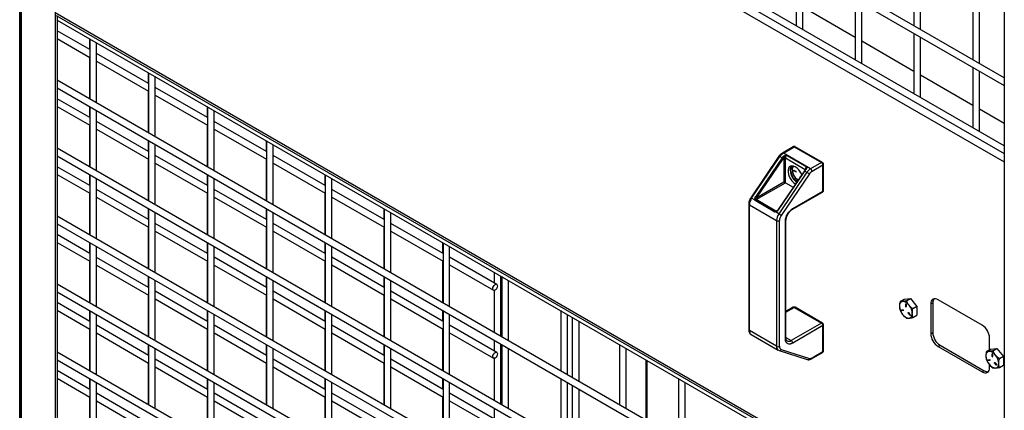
# Model space of a CAD drawing. Header units: inches. Extents: x 0.1 to 10.7, y 0.1 to 8.
# Tile 33 of 42: x 8.7 to 9.7, y 5.8 to 6.2. Entities that reach past the tile are written whole.
import ezdxf

# ---------------------------------------------------------------- set-up
doc = ezdxf.new("R2010")
doc.units = ezdxf.units.IN
doc.header["$MEASUREMENT"] = 0

msp = doc.modelspace()

# ---------------------------------------------------------------- linework, layer by layer
for p, q in [((8.74228, 5.33648), (8.74228, 7.49511)), ((8.74278, 7.49482), (8.74278, 5.33619)), ((8.74418, 5.33538), (8.74418, 7.49401)), ((8.77762, 7.4747), (8.77762, 5.31608)), ((9.72779, 6.92618), (9.72779, 4.76755)), ((9.72779, 6.13169), (8.77974, 6.67899)), ((8.77974, 6.67129), (9.72779, 6.12399)), ((9.72779, 6.06364), (8.77974, 6.61094)), ((8.77974, 6.60325), (9.72779, 6.05595)), ((8.77762, 6.59592), (9.72779, 6.04739)), ((9.51953, 6.24422), (9.51953, 6.18387)), ((9.5262, 6.18082), (9.5262, 6.24037)), ((9.63738, 6.24423), (9.63738, 6.18388)), ((9.64405, 6.18003), (9.64405, 6.24038)), ((9.57846, 6.2102), (9.57846, 6.14985)), ((9.69631, 6.21021), (9.69631, 6.14987)), ((9.57846, 6.17213), (9.5262, 6.2023)), ((9.58512, 6.1468), (9.58512, 6.20635)), ((9.70297, 6.14602), (9.70297, 6.20636)), ((9.72779, 5.64814), (8.77762, 6.19666)), ((8.77876, 6.19414), (9.72779, 5.64627)), ((8.77974, 6.19357), (8.77974, 5.31485)), ((8.77974, 6.18953), (9.72779, 5.64223)), ((9.52598, 6.18014), (9.5262, 6.18082)), ((8.81242, 6.15987), (8.77974, 6.17874)), ((8.77974, 6.17104), (8.81242, 6.15217)), ((8.81203, 6.17089), (8.81203, 6.1601)), ((8.81242, 6.17066), (8.81242, 6.11032)), ((9.63738, 6.17618), (9.63738, 6.11584)), ((9.64405, 6.11278), (9.64405, 6.17234)), ((8.81909, 6.10647), (8.81909, 6.16681)), ((9.63738, 6.13811), (9.58512, 6.16828)), ((8.81203, 6.1524), (8.81203, 6.11054)), ((8.87135, 6.12585), (8.81909, 6.15602)), ((8.81909, 6.14832), (8.87135, 6.11815)), ((9.58491, 6.14613), (9.58512, 6.1468)), ((9.69631, 6.14217), (9.69631, 6.08182)), ((8.87095, 6.13687), (8.87095, 6.12608)), ((8.87135, 6.13665), (8.87135, 6.0763)), ((8.87802, 6.07245), (8.87802, 6.1328)), ((9.69631, 6.1041), (9.64405, 6.13426)), ((9.70297, 6.07877), (9.70297, 6.13832)), ((9.72779, 5.58189), (8.77974, 6.12918)), ((8.77974, 6.12149), (9.72779, 5.57419)), ((8.93027, 6.09183), (8.87802, 6.122)), ((8.81242, 6.09182), (8.77974, 6.11069)), ((8.87095, 6.11838), (8.87095, 6.07653)), ((8.87802, 6.1143), (8.93027, 6.08414)), ((9.64384, 6.11211), (9.64405, 6.11278)), ((8.77974, 6.10299), (8.81242, 6.08412)), ((8.81203, 6.10285), (8.81203, 6.09205)), ((8.81242, 6.10262), (8.81242, 6.04227)), ((8.92988, 6.10286), (8.92988, 6.09206)), ((8.93027, 6.10263), (8.93027, 6.04228)), ((8.81909, 6.03842), (8.81909, 6.09877)), ((8.93694, 6.03843), (8.93694, 6.09878)), ((9.72779, 6.08592), (9.70297, 6.10025)), ((8.81203, 6.08435), (8.81203, 6.0425)), ((8.87135, 6.05781), (8.81909, 6.08797)), ((8.92988, 6.08436), (8.92988, 6.04251)), ((8.9892, 6.05782), (8.93694, 6.08799)), ((8.81909, 6.08028), (8.87135, 6.05011)), ((8.93694, 6.08029), (8.9892, 6.05012)), ((9.70276, 6.07809), (9.70297, 6.07877)), ((9.72779, 5.51384), (8.77974, 6.06114)), ((8.87095, 6.06883), (8.87095, 6.05803)), ((8.87135, 6.0686), (8.87135, 6.00825)), ((8.87802, 6.00441), (8.87802, 6.06475)), ((8.98881, 6.06884), (8.98881, 6.05804)), ((8.9892, 6.06861), (8.9892, 6.00827)), ((8.99587, 6.00442), (8.99587, 6.06476)), ((9.51648, 6.0626), (9.50565, 6.05635)), ((9.5067, 6.05624), (9.51752, 6.06249)), ((9.51752, 6.06249), (9.54473, 6.04678)), ((9.54577, 6.04689), (9.51856, 6.0626)), ((8.77974, 6.05344), (9.72779, 5.50614)), ((8.93027, 6.02379), (8.87802, 6.05396)), ((9.04813, 6.0238), (8.99587, 6.05397)), ((9.50226, 6.05307), (9.47405, 6.01147)), ((9.47487, 6.01112), (9.50308, 6.05272)), ((9.50529, 6.05145), (9.47902, 6.0127)), ((9.50226, 6.05307), (9.50226, 6.05307)), ((9.50308, 6.05272), (9.50529, 6.05145)), ((9.53391, 6.04054), (9.5067, 6.05624)), ((9.50722, 6.05144), (9.50722, 6.02746)), ((9.50869, 6.05144), (9.52853, 6.03998)), ((9.50869, 6.0266), (9.50869, 6.05144)), ((9.51009, 6.05394), (9.52994, 6.04249)), ((8.81242, 6.02378), (8.77974, 6.04265)), ((8.87095, 6.05034), (8.87095, 6.00848)), ((8.87802, 6.04626), (8.93027, 6.01609)), ((8.98881, 6.05035), (8.98881, 6.00849)), ((8.99587, 6.04627), (9.04813, 6.0161)), ((9.4802, 6.01186), (9.50648, 6.05061)), ((9.51331, 6.03947), (9.51612, 6.04347)), ((9.54473, 6.04678), (9.53391, 6.04054)), ((9.54621, 6.04423), (9.53538, 6.03798)), ((9.54621, 6.01821), (9.54621, 6.04423)), ((9.54682, 6.01906), (9.54682, 6.04508)), ((9.72779, 6.04739), (9.72779, 5.64814)), ((8.77974, 6.03495), (8.81242, 6.01608)), ((8.81203, 6.0348), (8.81203, 6.024)), ((8.81242, 6.03457), (8.81242, 5.97423)), ((8.92988, 6.03481), (8.92988, 6.02402)), ((8.93027, 6.03458), (8.93027, 5.97424)), ((9.04773, 6.03482), (9.04773, 6.02403)), ((9.04813, 6.0346), (9.04813, 5.97425)), ((9.52767, 6.03847), (9.5014, 5.99971)), ((9.50181, 5.99954), (9.52808, 6.03829)), ((9.53029, 6.03702), (9.50208, 5.99541)), ((9.53267, 6.03534), (9.50446, 5.99374)), ((9.51521, 6.04057), (9.51331, 6.03947)), ((9.51699, 6.02998), (9.51331, 6.03947)), ((9.517, 6.03905), (9.51919, 6.03779)), ((9.517, 6.0386), (9.51729, 6.03877)), ((9.51919, 6.03734), (9.517, 6.0386)), ((9.51729, 6.03877), (9.51936, 6.03758)), ((9.51938, 6.03745), (9.51919, 6.03734)), ((9.52345, 6.03253), (9.52318, 6.03238)), ((9.52331, 6.03204), (9.52318, 6.03238)), ((9.52352, 6.03241), (9.52353, 6.03236)), ((9.52808, 6.03829), (9.53029, 6.03702)), ((9.52848, 6.03953), (9.52847, 6.03953)), ((9.52898, 6.04039), (9.52848, 6.03953)), ((9.52853, 6.03998), (9.52853, 6.03963)), ((8.81909, 5.97038), (8.81909, 6.03072)), ((8.93694, 5.97039), (8.93694, 6.03074)), ((9.05479, 5.9704), (9.05479, 6.03075)), ((9.4793, 6.00964), (9.50869, 6.0266)), ((9.4802, 6.01186), (9.50722, 6.02746)), ((9.50869, 6.0266), (9.51655, 6.02207)), ((9.51882, 6.03103), (9.51699, 6.02998)), ((9.52053, 6.02793), (9.51699, 6.02998)), ((9.51861, 6.02552), (9.51882, 6.02541)), ((9.51882, 6.031), (9.52129, 6.02905)), ((8.81203, 6.01631), (8.81203, 5.97445)), ((8.87135, 5.98976), (8.81909, 6.01993)), ((8.81909, 6.01223), (8.87135, 5.98206)), ((8.92988, 6.01632), (8.92988, 5.97446)), ((8.9892, 5.98977), (8.93694, 6.01994)), ((8.93694, 6.01224), (8.9892, 5.98207)), ((9.04773, 6.01633), (9.04773, 5.97448)), ((9.10705, 5.98978), (9.05479, 6.01995)), ((9.05479, 6.01225), (9.10705, 5.98208)), ((9.51558, 5.99982), (9.54577, 6.01725)), ((9.51601, 6.00078), (9.54621, 6.01821)), ((9.47199, 6.00529), (9.47199, 5.87933)), ((9.4726, 6.00444), (9.49981, 5.98873)), ((9.4726, 5.87848), (9.4726, 6.00444)), ((9.47408, 6.01145), (9.47356, 6.01068)), ((9.47405, 6.01147), (9.47405, 6.01147)), ((9.47826, 6.00917), (9.47487, 6.01112)), ((9.4982, 5.99723), (9.47835, 6.00868)), ((9.49915, 5.99819), (9.4793, 6.00964)), ((9.72779, 5.44579), (8.77974, 5.99309)), ((8.87095, 6.00078), (8.87095, 5.98999)), ((8.87135, 6.00056), (8.87135, 5.94021)), ((8.87802, 5.93636), (8.87802, 5.99671)), ((8.98881, 6.00079), (8.98881, 5.99)), ((8.9892, 6.00057), (8.9892, 5.94022)), ((8.99587, 5.93637), (8.99587, 5.99672)), ((9.10666, 6.00081), (9.10666, 5.99001)), ((9.10705, 6.00058), (9.10705, 5.94023)), ((9.11372, 5.93638), (9.11372, 5.99673)), ((9.50208, 5.99541), (9.4987, 5.99737)), ((9.50103, 5.99927), (9.49915, 5.99819)), ((9.50022, 5.99849), (9.49952, 5.99809)), ((8.77974, 5.9854), (9.72779, 5.4381)), ((8.87095, 5.98229), (8.87095, 5.94044)), ((8.93027, 5.95574), (8.87802, 5.98591)), ((8.98881, 5.9823), (8.98881, 5.94045)), ((9.04813, 5.95575), (8.99587, 5.98592)), ((9.10666, 5.98231), (9.10666, 5.94046)), ((9.16598, 5.95577), (9.11372, 5.98593)), ((9.49981, 5.98873), (9.49981, 5.86277)), ((9.50275, 5.86277), (9.50275, 5.98873)), ((9.50865, 5.87028), (9.50865, 5.98802)), ((9.50926, 5.87113), (9.50926, 5.98887)), ((8.81242, 5.95573), (8.77974, 5.9746)), ((8.87802, 5.97821), (8.93027, 5.94805)), ((8.99587, 5.97823), (9.04813, 5.94806)), ((9.11372, 5.97824), (9.16598, 5.94807)), ((8.77974, 5.9669), (8.81242, 5.94803)), ((8.81203, 5.96676), (8.81203, 5.95596)), ((8.81242, 5.96653), (8.81242, 5.90618)), ((8.81909, 5.90233), (8.81909, 5.96268)), ((8.92988, 5.96677), (8.92988, 5.95597)), ((8.93027, 5.96654), (8.93027, 5.90619)), ((8.93694, 5.90234), (8.93694, 5.96269)), ((9.04773, 5.96678), (9.04773, 5.95598)), ((9.04813, 5.96655), (9.04813, 5.9062)), ((9.05479, 5.90235), (9.05479, 5.9627)), ((9.16558, 5.96679), (9.16558, 5.95599)), ((9.16598, 5.96656), (9.16598, 5.90621)), ((9.17264, 5.90237), (9.17264, 5.96271)), ((8.81203, 5.94826), (8.81203, 5.90641)), ((8.87135, 5.92172), (8.81909, 5.95188)), ((8.81909, 5.94419), (8.87135, 5.91402)), ((8.92988, 5.94827), (8.92988, 5.90642)), ((8.9892, 5.92173), (8.93694, 5.95189)), ((8.93694, 5.9442), (8.9892, 5.91403)), ((9.04773, 5.94828), (9.04773, 5.90643)), ((9.10705, 5.92174), (9.05479, 5.95191)), ((9.05479, 5.94421), (9.10705, 5.91404)), ((9.16558, 5.9483), (9.16558, 5.90644)), ((9.21978, 5.9247), (9.17264, 5.95192)), ((9.17264, 5.94422), (9.21645, 5.91893)), ((9.21714, 5.93702), (9.21714, 5.92623)), ((9.22381, 5.87283), (9.22381, 5.93318)), ((9.72779, 5.37775), (8.77974, 5.92505)), ((8.87095, 5.93274), (8.87095, 5.92194)), ((8.87135, 5.93251), (8.87135, 5.87216)), ((8.87802, 5.86832), (8.87802, 5.92866)), ((8.98881, 5.93275), (8.98881, 5.92195)), ((8.9892, 5.93252), (8.9892, 5.87217)), ((8.99587, 5.86833), (8.99587, 5.92867)), ((9.10666, 5.93276), (9.10666, 5.92196)), ((9.10705, 5.93253), (9.10705, 5.87219)), ((9.11372, 5.86834), (9.11372, 5.92868)), ((9.2249, 5.93254), (9.2249, 5.8722)), ((9.23157, 5.86835), (9.23157, 5.9287)), ((8.77974, 5.91735), (9.72779, 5.37005)), ((8.87095, 5.91425), (8.87095, 5.87239)), ((8.93027, 5.8877), (8.87802, 5.91787)), ((8.98881, 5.91426), (8.98881, 5.8724)), ((9.04813, 5.88771), (8.99587, 5.91788)), ((9.10666, 5.91427), (9.10666, 5.87241)), ((9.16598, 5.88772), (9.11372, 5.91789)), ((9.21714, 5.91877), (9.21714, 5.87668)), ((8.81242, 5.88769), (8.77974, 5.90656)), ((8.87802, 5.91017), (8.93027, 5.88)), ((8.99587, 5.91018), (9.04813, 5.88001)), ((9.11372, 5.91019), (9.16598, 5.88002)), ((9.62341, 5.90767), (9.62743, 5.91)), ((9.62743, 5.91), (9.63388, 5.91058)), ((9.62908, 5.90517), (9.62928, 5.90528)), ((9.62908, 5.90264), (9.62908, 5.90517)), ((9.62938, 5.90519), (9.62938, 5.90281)), ((9.62947, 5.90494), (9.62947, 5.90241)), ((9.62985, 5.90825), (9.63388, 5.91058)), ((9.63388, 5.91058), (9.64032, 5.90256)), ((9.65413, 5.90517), (9.6562, 5.90636)), ((9.65413, 5.90517), (9.65413, 5.8754)), ((9.6562, 5.90636), (9.6562, 5.87659)), ((9.70569, 5.88391), (9.6615, 5.90943)), ((8.77974, 5.89886), (8.81242, 5.87999)), ((8.81203, 5.89871), (8.81203, 5.88791)), ((8.81242, 5.89848), (8.81242, 5.83814)), ((8.81909, 5.83429), (8.81909, 5.89463)), ((8.92988, 5.89872), (8.92988, 5.88793)), ((8.93027, 5.89849), (8.93027, 5.83815)), ((8.93694, 5.8343), (8.93694, 5.89465)), ((9.04773, 5.89873), (9.04773, 5.88794)), ((9.04813, 5.89851), (9.04813, 5.83816)), ((9.05479, 5.83431), (9.05479, 5.89466)), ((9.16558, 5.89874), (9.16558, 5.88795)), ((9.16598, 5.89852), (9.16598, 5.83817)), ((9.17264, 5.83432), (9.17264, 5.89467)), ((9.28383, 5.89853), (9.28383, 5.83818)), ((9.29049, 5.83433), (9.29049, 5.89468)), ((9.51648, 5.90182), (9.50926, 5.89765)), ((9.50926, 5.89695), (9.51752, 5.90172)), ((9.51752, 5.90172), (9.54473, 5.88601)), ((9.54577, 5.88611), (9.51856, 5.90182)), ((9.62488, 5.89919), (9.62678, 5.89936)), ((9.62697, 5.89886), (9.62507, 5.89869)), ((9.62507, 5.89869), (9.62537, 5.89886)), ((9.62537, 5.89886), (9.62707, 5.89901)), ((9.62704, 5.8989), (9.62697, 5.89886)), ((9.62938, 5.90281), (9.62908, 5.90264)), ((9.63186, 5.89636), (9.63158, 5.8962)), ((9.63348, 5.89384), (9.63158, 5.8962)), ((9.63177, 5.89648), (9.63367, 5.89412)), ((9.63374, 5.89399), (9.63348, 5.89384)), ((9.64032, 5.90256), (9.6363, 5.90023)), ((9.6363, 5.89164), (9.64032, 5.89396)), ((9.64032, 5.90256), (9.64032, 5.89396)), ((8.87135, 5.85367), (8.81909, 5.88384)), ((8.9892, 5.85368), (8.93694, 5.88385)), ((9.10705, 5.85369), (9.05479, 5.88386)), ((9.21978, 5.85666), (9.17264, 5.88387)), ((9.29534, 5.89188), (9.29534, 5.83153)), ((9.30241, 5.82745), (9.30241, 5.8878)), ((9.54473, 5.88601), (9.51454, 5.86858)), ((9.54682, 5.85828), (9.54682, 5.88431)), ((8.81203, 5.88022), (8.81203, 5.83836)), ((8.81909, 5.87614), (8.87135, 5.84597)), ((8.92988, 5.88023), (8.92988, 5.83837)), ((8.93694, 5.87615), (8.9892, 5.84598)), ((9.04773, 5.88024), (9.04773, 5.83839)), ((9.05479, 5.87616), (9.10705, 5.84599)), ((9.16558, 5.88025), (9.16558, 5.8384)), ((9.17264, 5.87617), (9.21645, 5.85088)), ((9.49981, 5.86277), (9.4726, 5.87848)), ((9.47432, 5.87466), (9.50153, 5.85895)), ((9.54621, 5.88346), (9.51601, 5.86603)), ((9.54621, 5.85743), (9.54621, 5.88346)), ((9.65413, 5.8754), (9.6562, 5.87659)), ((8.87095, 5.86469), (8.87095, 5.8539)), ((8.87135, 5.86447), (8.87135, 5.80412)), ((8.98881, 5.8647), (8.98881, 5.85391)), ((8.9892, 5.86448), (8.9892, 5.80413)), ((9.10666, 5.86472), (9.10666, 5.85392)), ((9.10705, 5.86449), (9.10705, 5.80414)), ((9.21714, 5.86898), (9.21714, 5.85818)), ((9.22381, 5.80478), (9.22381, 5.86513)), ((9.2249, 5.8645), (9.2249, 5.80415)), ((9.34275, 5.86451), (9.34275, 5.80416)), ((9.50926, 5.87163), (9.51454, 5.86858)), ((9.6615, 5.86265), (9.66356, 5.86384)), ((9.66356, 5.86384), (9.70776, 5.83832)), ((9.71306, 5.85951), (9.71306, 5.87116)), ((9.72779, 5.3097), (8.77974, 5.857)), ((8.87802, 5.80027), (8.87802, 5.86062)), ((8.99587, 5.80028), (8.99587, 5.86063)), ((9.11372, 5.80029), (9.11372, 5.86064)), ((9.23157, 5.8003), (9.23157, 5.86065)), ((9.34942, 5.80031), (9.34942, 5.86066)), ((9.50164, 5.85895), (9.50236, 5.85862)), ((9.50235, 5.85859), (9.53056, 5.84955)), ((9.50446, 5.85972), (9.53267, 5.85069)), ((9.53495, 5.85023), (9.54577, 5.85648)), ((9.53538, 5.85118), (9.54621, 5.85743)), ((9.6615, 5.86265), (9.70569, 5.83713)), ((9.70995, 5.85771), (9.71398, 5.86004)), ((9.71398, 5.86004), (9.72043, 5.86061)), ((9.71563, 5.8552), (9.71582, 5.85532)), ((9.71563, 5.85267), (9.71563, 5.8552)), ((9.71592, 5.85522), (9.71592, 5.85284)), ((9.71602, 5.85498), (9.71602, 5.85245)), ((9.7164, 5.85829), (9.72043, 5.86061)), ((9.72043, 5.86061), (9.72687, 5.8526)), ((8.77974, 5.84931), (9.72779, 5.30201)), ((8.87095, 5.8462), (8.87095, 5.80435)), ((8.93027, 5.81965), (8.87802, 5.84982)), ((8.98881, 5.84621), (8.98881, 5.80436)), ((9.04813, 5.81966), (8.99587, 5.84983)), ((9.10666, 5.84622), (9.10666, 5.80437)), ((9.16598, 5.81968), (9.11372, 5.84984)), ((9.21714, 5.85073), (9.21714, 5.80863)), ((9.369, 5.84936), (9.369, 5.78901)), ((9.37046, 5.78817), (9.37046, 5.84851)), ((9.71143, 5.84923), (9.71333, 5.8494)), ((9.71352, 5.8489), (9.71162, 5.84873)), ((9.71162, 5.84873), (9.71192, 5.8489)), ((9.71192, 5.8489), (9.71361, 5.84905)), ((9.71306, 5.84139), (9.71306, 5.84433)), ((9.71359, 5.84894), (9.71352, 5.8489)), ((9.71592, 5.85284), (9.71563, 5.85267)), ((9.71841, 5.8464), (9.71813, 5.84624)), ((9.72002, 5.84388), (9.71813, 5.84624)), ((9.71832, 5.84651), (9.72022, 5.84415)), ((9.72687, 5.8526), (9.72284, 5.85027)), ((9.72687, 5.8526), (9.72687, 5.844)), ((8.81242, 5.81964), (8.77974, 5.83851)), ((8.87802, 5.84212), (8.93027, 5.81196)), ((8.99587, 5.84214), (9.04813, 5.81197)), ((9.11372, 5.84215), (9.16598, 5.81198)), ((9.70776, 5.83832), (9.70569, 5.83713)), ((9.72029, 5.84403), (9.72002, 5.84388)), ((9.72284, 5.84168), (9.72687, 5.844)), ((8.77974, 5.83081), (8.81242, 5.81194)), ((8.81203, 5.83067), (8.81203, 5.81987)), ((8.81242, 5.83044), (8.81242, 5.77009)), ((8.81909, 5.76624), (8.81909, 5.82659)), ((8.92988, 5.83068), (8.92988, 5.81988)), ((8.93027, 5.83045), (8.93027, 5.7701)), ((8.93694, 5.76625), (8.93694, 5.8266)), ((9.04773, 5.83069), (9.04773, 5.81989)), ((9.04813, 5.83046), (9.04813, 5.77011)), ((9.05479, 5.76626), (9.05479, 5.82661)), ((9.16558, 5.8307), (9.16558, 5.8199)), ((9.16598, 5.83047), (9.16598, 5.77012)), ((9.17264, 5.76628), (9.17264, 5.82662)), ((9.28383, 5.83048), (9.28383, 5.77013)), ((9.29049, 5.76629), (9.29049, 5.82663)), ((9.40168, 5.83049), (9.40168, 5.77015)), ((9.40835, 5.7663), (9.40835, 5.82664)), ((8.87135, 5.78563), (8.81909, 5.81579)), ((8.9892, 5.78564), (8.93694, 5.8158)), ((9.10705, 5.78565), (9.05479, 5.81582)), ((9.21978, 5.78861), (9.17264, 5.81583)), ((9.29534, 5.82384), (9.29534, 5.76349)), ((9.30241, 5.75941), (9.30241, 5.81975)), ((8.81203, 5.81217), (8.81203, 5.77032)), ((8.81909, 5.8081), (8.87135, 5.77793)), ((8.92988, 5.81218), (8.92988, 5.77033)), ((8.93694, 5.80811), (8.9892, 5.77794)), ((9.04773, 5.81219), (9.04773, 5.77034)), ((9.05479, 5.80812), (9.10705, 5.77795)), ((9.16558, 5.81221), (9.16558, 5.77035)), ((9.17264, 5.80813), (9.21645, 5.78284)), ((9.21714, 5.80093), (9.21714, 5.79014))]:
    msp.add_line(p, q)
at = {"flags": 128}
for points in [[(9.52501, 6.03454), (9.52467, 6.03536), (9.5235, 6.03757), (9.52203, 6.03958), (9.52037, 6.04127), (9.51861, 6.04253), (9.51685, 6.0433), (9.51519, 6.04353), (9.51373, 6.04321), (9.51255, 6.04236), (9.51172, 6.04102), (9.5113, 6.03927), (9.5113, 6.03722), (9.51172, 6.03499), (9.51255, 6.0327), (9.51373, 6.03048), (9.51519, 6.02847), (9.51685, 6.02679), (9.51861, 6.02552)], [(9.52318, 6.03238), (9.52316, 6.03247), (9.52316, 6.03256), (9.5232, 6.03262), (9.52325, 6.03264), (9.52332, 6.03263), (9.5234, 6.03258), (9.52347, 6.0325), (9.52352, 6.03241)], [(9.52853, 6.03998), (9.52866, 6.03989), (9.52869, 6.03987)], [(9.22048, 5.92318), (9.2203, 5.92203), (9.21979, 5.92085), (9.21902, 5.91982), (9.21812, 5.91909), (9.21722, 5.91878), (9.21645, 5.91893), (9.21594, 5.91952), (9.21576, 5.92045), (9.21594, 5.9216), (9.21645, 5.92278), (9.21722, 5.92381), (9.21812, 5.92454), (9.21902, 5.92485), (9.21979, 5.9247), (9.2203, 5.92411), (9.22048, 5.92318)], [(9.63158, 5.8962), (9.63152, 5.89629), (9.63149, 5.89639), (9.63148, 5.89648), (9.63151, 5.89655), (9.63156, 5.89658), (9.63163, 5.89658), (9.6317, 5.89655), (9.63177, 5.89648)], [(9.63367, 5.89412), (9.63373, 5.89403), (9.63376, 5.89393), (9.63376, 5.89384), (9.63374, 5.89377), (9.63369, 5.89373), (9.63362, 5.89373), (9.63355, 5.89377), (9.63348, 5.89384)], [(9.22048, 5.85513), (9.2203, 5.85399), (9.21979, 5.85281), (9.21902, 5.85178), (9.21812, 5.85105), (9.21722, 5.85074), (9.21645, 5.85088), (9.21594, 5.85147), (9.21576, 5.85241), (9.21594, 5.85356), (9.21645, 5.85473), (9.21722, 5.85576), (9.21812, 5.85649), (9.21902, 5.85681), (9.21979, 5.85666), (9.2203, 5.85607), (9.22048, 5.85513)], [(9.71813, 5.84624), (9.71807, 5.84633), (9.71804, 5.84643), (9.71803, 5.84652), (9.71805, 5.84658), (9.7181, 5.84662), (9.71817, 5.84662), (9.71825, 5.84658), (9.71832, 5.84651)], [(9.72022, 5.84415), (9.72027, 5.84406), (9.72031, 5.84397), (9.72031, 5.84388), (9.72029, 5.84381), (9.72024, 5.84377), (9.72017, 5.84377), (9.72009, 5.84381), (9.72002, 5.84388)]]:
    msp.add_lwpolyline(points, dxfattribs=at)
for centre, radius, start, end in [((9.51691, 6.06164), 0.00105, 54.38242, 114.30712), ((9.51813, 6.06164), 0.00105, 65.69288, 125.61758), ((9.5021, 6.05156), 0.00152, 49.95909, 84.07), ((9.51272, 6.04644), 0.01151, 121.55693, 146.89236), ((9.51671, 6.04372), 0.01379, 140.04664, 145.89352), ((9.50122, 6.0444), 0.00814, 49.76198, 60.00848), ((9.50609, 6.05545), 0.000999, 52.74656, 115.95693), ((9.50436, 6.04951), 0.00354, 36.0897, 59.83579), ((9.50795, 6.05001), 0.0016, 62.60967, 117.39033), ((9.51191, 6.05128), 0.00322, 124.35756, 177.27241), ((9.51935, 6.0398), 0.00605, 142.67991, 183.10613), ((9.52448, 6.03932), 0.00897, 161.40487, 205.46469), ((9.53175, 6.03982), 0.00322, 124.35756, 177.27241), ((9.54534, 6.04596), 0.00103, 65.00609, 126.29601), ((9.54301, 6.04409), 0.0032, 2.60548, 57.39452), ((9.54579, 6.04517), 0.00103, 293.69209, 355.03285), ((9.52928, 6.04021), 0.01599, 182.63929, 219.77207), ((9.52984, 6.0405), 0.01437, 200.50118, 233.24337), ((9.517, 6.03883), 0.000223, 90.00433, 269.99567), ((9.51752, 6.03913), 0.000424, 201.38129, 237.15996), ((9.51919, 6.03756), 0.000223, 270.00433, 89.99567), ((9.52352, 6.03803), 0.000362, 170.96619, 255.42298), ((9.52759, 6.03771), 0.000759, 49.95909, 84.07), ((9.5395, 6.03056), 0.01379, 140.04664, 145.89352), ((9.5286, 6.0391), 0.000455, 44.38781, 106.20463), ((9.53993, 6.03073), 0.01151, 121.55693, 146.89236), ((9.52216, 6.02292), 0.01627, 49.76198, 60.00848), ((9.53218, 6.03784), 0.0032, 2.60548, 57.39452), ((9.52802, 6.03865), 0.01403, 218.16584, 235.09375), ((9.47495, 6.00565), 0.00814, 49.76198, 60.00848), ((9.54519, 6.01809), 0.00103, 305.01333, 6.29885), ((9.54577, 6.01916), 0.00105, 294.37466, 354.3052), ((9.47298, 6.00536), 0.000998, 183.92653, 247.27399), ((9.48503, 6.00393), 0.01245, 144.71545, 177.68394), ((9.4739, 6.00996), 0.00152, 49.95909, 84.07), ((9.47878, 6.00792), 0.00205, 85.81656, 109.16262), ((9.47904, 6.00738), 0.00195, 103.69168, 113.70752), ((9.48084, 6.00715), 0.00293, 121.70383, 148.44871), ((9.48001, 6.01081), 0.00136, 217.7488, 238.87351), ((9.50069, 5.9957), 0.00293, 121.70383, 148.44871), ((9.50019, 5.99739), 0.00149, 169.95258, 180.87753), ((9.49949, 5.99872), 0.000636, 237.58733, 272.83991), ((9.50023, 5.99771), 0.000799, 151.67563, 191.47383), ((9.51224, 5.98822), 0.01245, 144.71545, 177.68394), ((9.50127, 5.99884), 0.000879, 52.34226, 81.68683), ((9.49395, 5.98132), 0.01627, 49.76198, 60.00848), ((9.51502, 6.00065), 0.000999, 303.96746, 7.26475), ((9.50128, 5.99157), 0.0032, 242.60967, 297.39033), ((9.50827, 5.98893), 0.000993, 292.6102, 357.2408), ((9.62679, 5.90369), 0.00401, 100.54678, 189.25188), ((9.62555, 5.89933), 0.00832, 33.43491, 86.57046), ((9.62928, 5.90506), 0.000223, 329.99836, 150.00701), ((9.62175, 5.89496), 0.01399, 2.63929, 39.77207), ((9.65862, 5.9059), 0.00455, 50.79671, 189.21404), ((9.66225, 5.90669), 0.00607, 142.73451, 183.05153), ((9.51691, 5.90086), 0.00105, 54.38242, 114.30712), ((9.51813, 5.90086), 0.00105, 65.69288, 125.61758), ((9.63681, 5.90369), 0.01399, 182.63929, 219.77207), ((9.62508, 5.89898), 0.000288, 133.12371, 269.28765), ((9.62543, 5.89921), 0.000355, 180.50113, 259.36125), ((9.633, 5.89932), 0.00832, 213.43491, 266.57046), ((9.62677, 5.89907), 0.000288, 313.12371, 89.28765), ((9.62928, 5.90252), 0.000223, 149.99836, 330.00701), ((9.6298, 5.90283), 0.000424, 182.84104, 218.60816), ((9.63176, 5.89496), 0.00401, 280.54678, 9.25188), ((9.54534, 5.88518), 0.00103, 65.00609, 126.29601), ((9.54301, 5.88331), 0.0032, 2.60548, 57.39452), ((9.54579, 5.8844), 0.00103, 293.69209, 355.03285), ((9.69707, 5.87043), 0.01601, 2.60548, 57.39452), ((9.47303, 5.87943), 0.00105, 185.6948, 245.62534), ((9.47666, 5.87801), 0.00409, 173.51954, 235.16828), ((9.67013, 5.87613), 0.01601, 182.60548, 237.39452), ((9.67219, 5.87732), 0.01601, 182.60548, 237.39452), ((9.50821, 5.87123), 0.00105, 294.37466, 354.3052), ((9.5121, 5.87199), 0.00419, 245.74205, 305.61329), ((9.51281, 5.86588), 0.0032, 2.60548, 57.39452), ((9.50385, 5.8623), 0.00406, 173.41495, 236.2707), ((9.50128, 5.86561), 0.0032, 242.60967, 297.39033), ((9.50276, 5.86035), 0.00181, 256.97432, 339.59775), ((9.54519, 5.85732), 0.00103, 305.01333, 6.29885), ((9.54577, 5.85838), 0.00105, 294.37466, 354.3052), ((9.71333, 5.85373), 0.00401, 100.54678, 189.25188), ((9.7121, 5.84936), 0.00832, 33.43491, 86.57046), ((9.71582, 5.85509), 0.000223, 329.99836, 150.00701), ((9.53097, 5.85132), 0.00181, 256.92568, 339.60118), ((9.53439, 5.85105), 0.000999, 304.04074, 7.2574), ((9.72335, 5.85373), 0.01399, 182.63929, 219.77207), ((9.71162, 5.84902), 0.000288, 133.12371, 269.28765), ((9.71198, 5.84925), 0.000355, 180.50113, 259.36125), ((9.71954, 5.84936), 0.00832, 213.43491, 266.57046), ((9.71332, 5.84911), 0.000288, 313.12371, 89.28765), ((9.71582, 5.85256), 0.000223, 149.99836, 330.00701), ((9.71635, 5.85287), 0.000424, 182.84104, 218.60816), ((9.70829, 5.845), 0.01399, 2.63929, 39.77207), ((9.71831, 5.845), 0.00401, 280.54678, 9.25188), ((9.70857, 5.84066), 0.00455, 230.79671, 9.21404), ((9.71106, 5.84341), 0.00606, 236.95155, 277.2628)]:
    msp.add_arc(centre, radius, start, end)
msp.add_ellipse((9.50795, 6.02703), major_axis=(0.00104, -0.0006), ratio=0.00007, start_param=3.927031, end_param=5.497828)
for points, knots in [([(9.51752, 6.06288), (9.51725, 6.06285), (9.51689, 6.06282), (9.51657, 6.06264), (9.51648, 6.06259)], [0, 0, 0, 0, 0.7318356, 1, 1, 1, 1]), ([(9.51856, 6.06259), (9.51856, 6.0626), (9.51842, 6.06271), (9.51806, 6.06282), (9.5177, 6.06286), (9.51752, 6.06288)], [0, 0, 0, 0, 0.013116, 0.490615, 1, 1, 1, 1]), ([(9.50566, 6.05635), (9.50565, 6.05635), (9.50523, 6.05616), (9.50454, 6.0556), (9.5036, 6.05475), (9.50285, 6.05393), (9.50246, 6.05332), (9.50229, 6.05305)], [0, 0, 0, 0, 0.0002673, 0.3225029, 0.5652101, 0.8082351, 1, 1, 1, 1]), ([(9.50614, 6.05257), (9.50618, 6.05263), (9.50628, 6.05273), (9.50643, 6.05288), (9.50659, 6.05302), (9.50676, 6.05315), (9.50703, 6.05333), (9.50741, 6.05354), (9.50792, 6.05372), (9.50845, 6.05385), (9.50899, 6.05392), (9.50954, 6.05395), (9.50991, 6.05394), (9.51009, 6.05394)], [0, 0, 0, 0, 0.050066, 0.099999, 0.149963, 0.200126, 0.250652, 0.374555, 0.500622, 0.620518, 0.749429, 0.874729, 1, 1, 1, 1]), ([(9.50722, 6.0516), (9.50733, 6.05179), (9.50746, 6.05199), (9.5078, 6.05237), (9.50799, 6.05256), (9.50844, 6.05297), (9.50871, 6.05319), (9.50934, 6.05361), (9.50971, 6.05381), (9.51009, 6.05394)], [0, 0, 0, 0, 0.25, 0.25, 0.5, 0.5, 0.75, 0.75, 1, 1, 1, 1]), ([(9.52994, 6.04249), (9.52979, 6.04229), (9.5295, 6.04189), (9.52919, 6.04102), (9.52895, 6.0404), (9.52883, 6.04008)], [0, 0, 0, 0, 0.3234403, 0.6468238, 1, 1, 1, 1]), ([(9.52994, 6.04249), (9.52995, 6.04237), (9.52997, 6.04215), (9.52999, 6.0418), (9.52996, 6.04143), (9.52988, 6.04105), (9.52973, 6.04065), (9.52955, 6.04029), (9.52935, 6.03996), (9.52915, 6.03969), (9.529, 6.03951), (9.52893, 6.03941)], [0, 0, 0, 0, 0.125383, 0.250596, 0.379497, 0.499418, 0.625476, 0.749405, 0.833376, 0.916652, 1, 1, 1, 1]), ([(9.54681, 6.04508), (9.54679, 6.04533), (9.54674, 6.04582), (9.54636, 6.04647), (9.54597, 6.04675), (9.54577, 6.04689)], [0, 0, 0, 0, 0.334814, 0.676672, 1, 1, 1, 1]), ([(9.52848, 6.03953), (9.52848, 6.03953), (9.52818, 6.03921), (9.52793, 6.03884), (9.52767, 6.03846)], [0, 0, 0, 0, 0.0008249, 1, 1, 1, 1]), ([(9.53538, 6.03798), (9.53531, 6.03794), (9.53517, 6.03786), (9.53496, 6.03772), (9.53476, 6.03757), (9.53455, 6.03742), (9.53435, 6.03725), (9.53415, 6.03707), (9.5339, 6.03683), (9.53361, 6.03654), (9.53328, 6.03616), (9.53296, 6.03577), (9.53277, 6.03548), (9.53267, 6.03534)], [0, 0, 0, 0, 0.0718096, 0.1432278, 0.2144136, 0.2855276, 0.356731, 0.4281842, 0.500046, 0.6254253, 0.7499695, 0.8745406, 1, 1, 1, 1]), ([(9.47811, 6.00987), (9.47805, 6.01024), (9.47811, 6.0107), (9.47843, 6.01169), (9.47869, 6.01221), (9.47902, 6.0127)], [0, 0, 0, 0, 0.5, 0.5, 1, 1, 1, 1]), ([(9.4802, 6.01186), (9.47987, 6.01152), (9.47958, 6.01117), (9.47914, 6.01051), (9.47899, 6.01021), (9.47893, 6.00997)], [0, 0, 0, 0, 0.5, 0.5, 1, 1, 1, 1]), ([(9.54577, 6.01726), (9.5458, 6.01727), (9.546, 6.01737), (9.54635, 6.01769), (9.54669, 6.01828), (9.54686, 6.01878), (9.54681, 6.01904), (9.54681, 6.01906)], [0, 0, 0, 0, 0.035397, 0.319642, 0.634196, 0.975231, 1, 1, 1, 1]), ([(9.47356, 6.01068), (9.47323, 6.01004), (9.47276, 6.00914), (9.47232, 6.00778), (9.47208, 6.00666), (9.47196, 6.00576), (9.47199, 6.00532), (9.47199, 6.00529)], [0, 0, 0, 0, 0.366965, 0.509376, 0.74359, 0.981162, 1, 1, 1, 1]), ([(9.47835, 6.00868), (9.47833, 6.00878), (9.4783, 6.00894), (9.47827, 6.0091), (9.47826, 6.00917)], [0, 0, 0, 0, 0.582582, 1, 1, 1, 1]), ([(9.4987, 5.99737), (9.49863, 5.99735), (9.49846, 5.9973), (9.49829, 5.99725), (9.4982, 5.99723)], [0, 0, 0, 0, 0.417418, 1, 1, 1, 1]), ([(9.50181, 5.99954), (9.50148, 5.99905), (9.50108, 5.99861), (9.50026, 5.99792), (9.49983, 5.99767), (9.49944, 5.99755)], [0, 0, 0, 0, 0.5, 0.5, 1, 1, 1, 1]), ([(9.5014, 5.99971), (9.50118, 5.99942), (9.50077, 5.99887), (9.50022, 5.99848), (9.49997, 5.9983)], [0, 0, 0, 0, 0.5395645, 1, 1, 1, 1]), ([(9.50865, 5.98802), (9.50865, 5.98812), (9.50865, 5.98833), (9.50867, 5.98865), (9.50869, 5.98897), (9.50872, 5.9893), (9.50879, 5.98982), (9.50892, 5.99053), (9.50916, 5.99146), (9.50946, 5.99241), (9.50997, 5.9937), (9.51077, 5.9953), (9.51175, 5.99679), (9.51262, 5.99788), (9.51329, 5.99861), (9.51397, 5.99928), (9.51458, 5.9998), (9.51512, 6.0002), (9.51556, 6.00051), (9.51586, 6.00069), (9.51601, 6.00078)], [0, 0, 0, 0, 0.023336, 0.046629, 0.069911, 0.093212, 0.116565, 0.178302, 0.240092, 0.304403, 0.368768, 0.500006, 0.631244, 0.695555, 0.759919, 0.821657, 0.883446, 0.92231, 0.961113, 1, 1, 1, 1]), ([(9.50928, 5.98889), (9.50928, 5.9891), (9.50927, 5.98974), (9.50946, 5.99086), (9.50979, 5.9921), (9.51029, 5.99349), (9.51081, 5.99446), (9.51114, 5.99509)], [0, 0, 0, 0, 0.123776, 0.360878, 0.540528, 0.707309, 1, 1, 1, 1]), ([(9.51114, 5.99509), (9.51151, 5.99568), (9.51203, 5.99652), (9.51292, 5.99759), (9.5137, 5.99842), (9.51463, 5.9992), (9.51527, 5.99967), (9.51558, 5.99982), (9.51558, 5.99982)], [0, 0, 0, 0, 0.292461, 0.410644, 0.602847, 0.796237, 0.997104, 1, 1, 1, 1]), ([(9.51752, 5.9021), (9.51725, 5.90207), (9.51689, 5.90204), (9.51657, 5.90186), (9.51648, 5.90182)], [0, 0, 0, 0, 0.731836, 1, 1, 1, 1]), ([(9.51856, 5.90182), (9.51856, 5.90182), (9.51842, 5.90193), (9.51806, 5.90205), (9.5177, 5.90208), (9.51752, 5.9021)], [0, 0, 0, 0, 0.013116, 0.490615, 1, 1, 1, 1]), ([(9.54681, 5.88431), (9.54679, 5.88455), (9.54674, 5.88504), (9.54636, 5.88569), (9.54597, 5.88597), (9.54577, 5.88611)], [0, 0, 0, 0, 0.3348144, 0.6766723, 1, 1, 1, 1]), ([(9.47199, 5.87933), (9.47201, 5.87892), (9.47204, 5.87807), (9.47239, 5.87685), (9.47304, 5.87573), (9.47372, 5.87497), (9.47423, 5.87475), (9.47433, 5.87471)], [0, 0, 0, 0, 0.211933, 0.448453, 0.690239, 0.939825, 1, 1, 1, 1]), ([(9.51601, 5.86603), (9.51592, 5.86597), (9.51574, 5.86587), (9.51547, 5.86574), (9.51521, 5.86561), (9.51494, 5.86549), (9.51453, 5.86534), (9.51397, 5.86517), (9.51329, 5.86504), (9.51262, 5.86501), (9.51175, 5.86509), (9.51077, 5.86545), (9.50997, 5.86612), (9.50946, 5.86683), (9.50916, 5.86743), (9.50892, 5.86808), (9.50878, 5.86871), (9.5087, 5.86927), (9.50865, 5.86976), (9.50865, 5.87011), (9.50865, 5.87028)], [0, 0, 0, 0, 0.023336, 0.046629, 0.069911, 0.093212, 0.116565, 0.178302, 0.240092, 0.304403, 0.368768, 0.500006, 0.631244, 0.695555, 0.759919, 0.821657, 0.883446, 0.92231, 0.961113, 1, 1, 1, 1]), ([(9.51039, 5.86819), (9.51028, 5.86825), (9.51004, 5.86838), (9.50971, 5.86884), (9.50942, 5.8696), (9.50926, 5.87039), (9.50927, 5.87098), (9.50928, 5.87115)], [0, 0, 0, 0, 0.195287, 0.43693, 0.672263, 0.903329, 1, 1, 1, 1]), ([(9.54577, 5.85648), (9.5458, 5.85649), (9.546, 5.85659), (9.54635, 5.85692), (9.54669, 5.8575), (9.54686, 5.858), (9.54681, 5.85826), (9.54681, 5.85828)], [0, 0, 0, 0, 0.035397, 0.319642, 0.634196, 0.975231, 1, 1, 1, 1]), ([(9.53057, 5.84958), (9.53063, 5.84955), (9.53112, 5.84932), (9.5322, 5.84931), (9.53361, 5.84954), (9.53451, 5.85), (9.53495, 5.85023)], [0, 0, 0, 0, 0.046592, 0.365874, 0.69273, 1, 1, 1, 1]), ([(9.53267, 5.85069), (9.53272, 5.85067), (9.53284, 5.85064), (9.53301, 5.85061), (9.53319, 5.85058), (9.53337, 5.85058), (9.53356, 5.85058), (9.53375, 5.8506), (9.534, 5.85063), (9.5343, 5.8507), (9.53465, 5.85082), (9.53502, 5.85098), (9.53526, 5.85111), (9.53538, 5.85118)], [0, 0, 0, 0, 0.07181, 0.143228, 0.214414, 0.285528, 0.356731, 0.428184, 0.500046, 0.625425, 0.74997, 0.874541, 1, 1, 1, 1])]:
    msp.add_open_spline(points, degree=3, knots=knots)
for points in [[(9.50722, 6.0516), (9.50696, 6.05129), (9.50671, 6.05096), (9.50648, 6.05061)], [(9.50722, 6.05144), (9.50722, 6.05149), (9.50722, 6.05154), (9.50722, 6.0516)], [(9.51638, 6.04291), (9.51575, 6.042), (9.51535, 6.04125), (9.5151, 6.04059)], [(9.5151, 6.04059), (9.51535, 6.03882), (9.51575, 6.0371), (9.51638, 6.03546)], [(9.51638, 6.03546), (9.51702, 6.03383), (9.51786, 6.03236), (9.51882, 6.031)], [(9.47826, 6.00917), (9.4782, 6.0094), (9.47814, 6.00963), (9.47811, 6.00987)], [(9.47858, 6.00928), (9.4785, 6.0091), (9.47842, 6.0089), (9.47835, 6.00868)], [(9.47893, 6.00997), (9.47883, 6.00978), (9.47871, 6.00956), (9.47858, 6.00928)], [(9.4982, 5.99723), (9.49836, 5.99738), (9.49854, 5.99752), (9.49872, 5.99765)], [(9.49944, 5.99755), (9.4992, 5.99747), (9.49895, 5.99742), (9.4987, 5.99737)], [(9.49872, 5.99765), (9.499, 5.99784), (9.49928, 5.99798), (9.49952, 5.99809)], [(9.50446, 5.99374), (9.50338, 5.99215), (9.50275, 5.9903), (9.50275, 5.98873)], [(9.62341, 5.90767), (9.62305, 5.90607), (9.62283, 5.90451), (9.62283, 5.90305)], [(9.62605, 5.90763), (9.62495, 5.90753), (9.62411, 5.90757), (9.62341, 5.90767)], [(9.62985, 5.90825), (9.62845, 5.90795), (9.62715, 5.90773), (9.62605, 5.90763)], [(9.6325, 5.90391), (9.6314, 5.90528), (9.63055, 5.90674), (9.62985, 5.90825)], [(9.6363, 5.90023), (9.63489, 5.90134), (9.6336, 5.90254), (9.6325, 5.90391)], [(9.62283, 5.90305), (9.62283, 5.90158), (9.62305, 5.90028), (9.62341, 5.89908)], [(9.62341, 5.89908), (9.62411, 5.89757), (9.62495, 5.89611), (9.62605, 5.89474)], [(9.62605, 5.89474), (9.62715, 5.89337), (9.62845, 5.89217), (9.62985, 5.89106)], [(9.63572, 5.8956), (9.63572, 5.89707), (9.63594, 5.89863), (9.6363, 5.90023)], [(9.6363, 5.89164), (9.63594, 5.89284), (9.63572, 5.89414), (9.63572, 5.8956)], [(9.62985, 5.89106), (9.63055, 5.89095), (9.6314, 5.89092), (9.6325, 5.89102)], [(9.6325, 5.89102), (9.6336, 5.89112), (9.63489, 5.89134), (9.6363, 5.89164)], [(9.50275, 5.86277), (9.50275, 5.86119), (9.50338, 5.86007), (9.50446, 5.85972)], [(9.70995, 5.85771), (9.7096, 5.85611), (9.70938, 5.85455), (9.70938, 5.85308)], [(9.7126, 5.85767), (9.7115, 5.85757), (9.71065, 5.8576), (9.70995, 5.85771)], [(9.7164, 5.85829), (9.71499, 5.85799), (9.7137, 5.85777), (9.7126, 5.85767)], [(9.71904, 5.85395), (9.71794, 5.85532), (9.7171, 5.85678), (9.7164, 5.85829)], [(9.70938, 5.85308), (9.70938, 5.85162), (9.7096, 5.85032), (9.70995, 5.84912)], [(9.70995, 5.84912), (9.71065, 5.84761), (9.7115, 5.84615), (9.7126, 5.84478)], [(9.7126, 5.84478), (9.7137, 5.84341), (9.71499, 5.84221), (9.7164, 5.8411)], [(9.72284, 5.85027), (9.72144, 5.85138), (9.72014, 5.85258), (9.71904, 5.85395)], [(9.72227, 5.84564), (9.72227, 5.84711), (9.72249, 5.84866), (9.72284, 5.85027)], [(9.72284, 5.84168), (9.72249, 5.84288), (9.72227, 5.84418), (9.72227, 5.84564)], [(9.7164, 5.8411), (9.7171, 5.84099), (9.71794, 5.84096), (9.71904, 5.84106)], [(9.71904, 5.84106), (9.72014, 5.84115), (9.72144, 5.84138), (9.72284, 5.84168)]]:
    msp.add_open_spline(points, degree=3)

doc.saveas('drawing.dxf')
